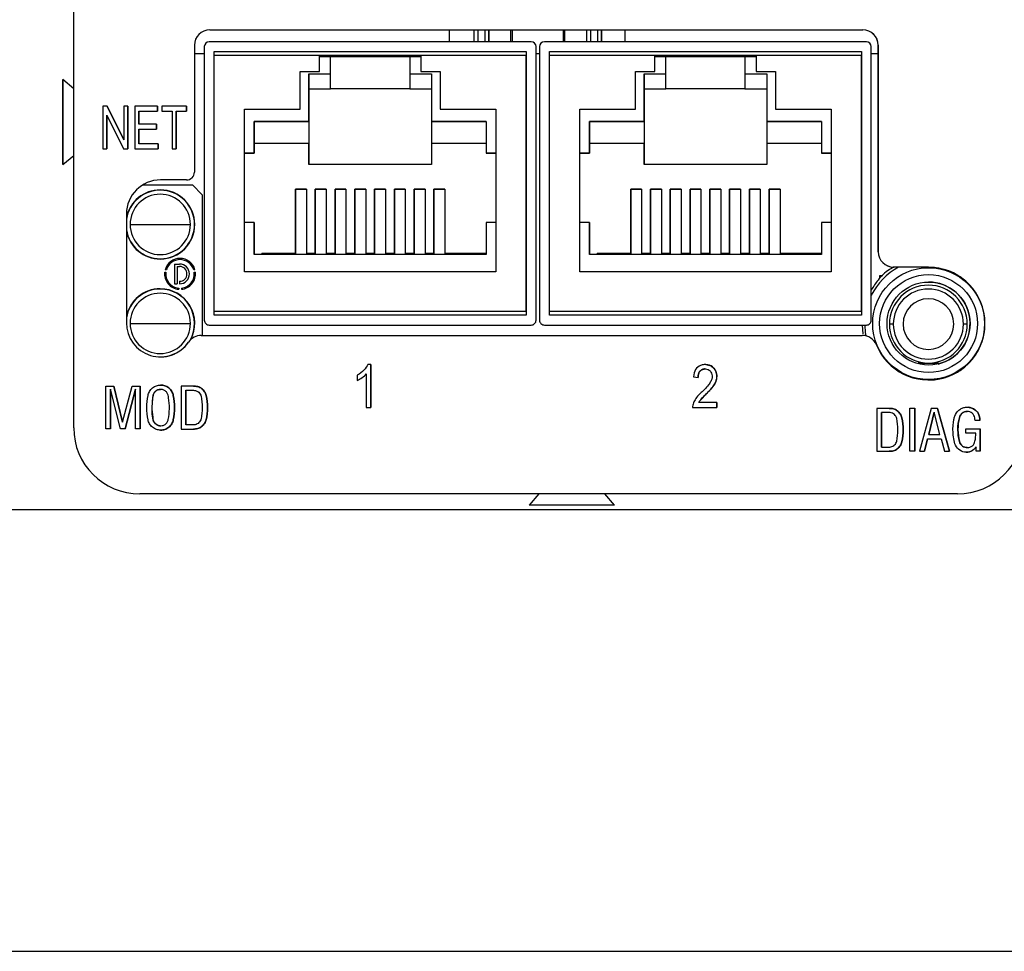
# Model space of a CAD drawing. Header units: inches. Extents: x 6.5 to 32.7, y 2.2 to 20.5.
# Tile 5 of 14: x 14.8 to 16.8, y 16 to 17.8. Entities that reach past the tile are written whole.
import ezdxf

# ---------------------------------------------------------------- set-up
doc = ezdxf.new("R2010")
doc.units = ezdxf.units.IN
doc.header["$MEASUREMENT"] = 0

msp = doc.modelspace()

# ---------------------------------------------------------------- linework, layer by layer
at = {"color": 7, "linetype": 'Continuous', "lineweight": 25}
for p, q in [((14.9278, 17.0217), (14.9278, 18.2382)), ((14.9279, 17.0217), (14.9279, 18.2382)), ((15.2032, 17.8264), (16.5238, 17.8264)), ((15.6871, 17.8264), (15.6871, 17.8024)), ((15.6871, 17.8264), (15.6871, 17.8024)), ((15.7375, 17.8024), (15.7375, 17.8264)), ((15.7675, 17.8264), (15.7675, 17.8024)), ((15.7675, 17.8024), (15.7675, 17.8264)), ((15.8153, 17.8024), (15.8153, 17.8264)), ((15.9178, 17.8264), (15.9178, 17.8024)), ((15.9655, 17.8024), (15.9655, 17.8264)), ((15.9955, 17.8024), (15.9955, 17.8264)), ((15.9955, 17.8264), (15.9955, 17.8024)), ((16.0423, 17.8264), (16.0423, 17.8024)), ((15.1719, 17.7952), (15.1719, 17.5384)), ((15.192, 17.7924), (15.192, 17.2393)), ((15.853, 17.8024), (15.202, 17.8024)), ((15.863, 17.2393), (15.863, 17.7924)), ((15.863, 17.7924), (15.863, 17.7924)), ((15.863, 17.2393), (15.863, 17.7924)), ((15.87, 17.7924), (15.87, 17.2393)), ((16.531, 17.8024), (15.88, 17.8024)), ((16.541, 17.2393), (16.541, 17.7924)), ((16.541, 17.7924), (16.541, 17.7924)), ((16.541, 17.2842), (16.541, 17.7924)), ((16.555, 17.7952), (16.555, 17.3776)), ((16.555, 17.7952), (16.555, 17.7952)), ((16.555, 17.3776), (16.555, 17.7952)), ((15.192, 17.7778), (15.1719, 17.7778)), ((15.212, 17.7824), (15.843, 17.7824)), ((15.212, 17.2493), (15.212, 17.7824)), ((15.212, 17.7824), (15.212, 17.7824)), ((15.425, 17.7744), (15.212, 17.7744)), ((15.212, 17.2573), (15.212, 17.7744)), ((15.425, 17.7423), (15.425, 17.7744)), ((15.425, 17.7744), (15.63, 17.7744)), ((15.63, 17.7744), (15.425, 17.7744)), ((15.425, 17.7744), (15.425, 17.7744)), ((15.425, 17.7723), (15.4475, 17.7723)), ((15.425, 17.7423), (15.425, 17.7704)), ((15.4475, 17.7373), (15.4475, 17.7723)), ((15.4475, 17.7073), (15.4475, 17.7723)), ((15.4475, 17.7723), (15.4475, 17.7723)), ((15.4475, 17.7723), (15.6075, 17.7723)), ((15.4935, 17.7723), (15.4935, 17.7744)), ((15.5115, 17.7744), (15.5115, 17.7723)), ((15.5115, 17.7744), (15.5115, 17.7723)), ((15.5935, 17.7723), (15.5935, 17.7744)), ((15.6075, 17.7723), (15.6075, 17.7373)), ((15.6075, 17.7723), (15.63, 17.7723)), ((15.63, 17.7744), (15.63, 17.7423)), ((15.843, 17.7744), (15.63, 17.7744)), ((15.843, 17.7824), (15.843, 17.2493)), ((15.843, 17.2573), (15.843, 17.7744)), ((15.87, 17.7778), (15.863, 17.7778)), ((15.89, 17.7824), (16.521, 17.7824)), ((15.89, 17.2493), (15.89, 17.7824)), ((15.89, 17.7824), (15.89, 17.7824)), ((16.103, 17.7744), (15.89, 17.7744)), ((15.89, 17.2573), (15.89, 17.7744)), ((16.103, 17.7423), (16.103, 17.7744)), ((16.103, 17.7744), (16.308, 17.7744)), ((16.308, 17.7744), (16.103, 17.7744)), ((16.103, 17.7744), (16.103, 17.7744)), ((16.103, 17.7723), (16.1255, 17.7723)), ((16.103, 17.7423), (16.103, 17.7704)), ((16.1255, 17.7373), (16.1255, 17.7723)), ((16.1255, 17.7073), (16.1255, 17.7723)), ((16.1255, 17.7723), (16.1255, 17.7723)), ((16.1255, 17.7723), (16.2855, 17.7723)), ((16.1715, 17.7723), (16.1715, 17.7744)), ((16.1895, 17.7744), (16.1895, 17.7723)), ((16.1895, 17.7744), (16.1895, 17.7723)), ((16.2715, 17.7723), (16.2715, 17.7744)), ((16.2855, 17.7723), (16.2855, 17.7373)), ((16.2855, 17.7723), (16.308, 17.7723)), ((16.308, 17.7744), (16.308, 17.7423)), ((16.521, 17.7744), (16.308, 17.7744)), ((16.521, 17.7824), (16.521, 17.2493)), ((16.521, 17.2573), (16.521, 17.7744)), ((16.555, 17.7778), (16.541, 17.7778)), ((14.9278, 17.7072), (14.9059, 17.7258)), ((15.3858, 17.7423), (15.425, 17.7423)), ((15.3858, 17.6662), (15.3858, 17.7423)), ((15.3858, 17.7423), (15.3858, 17.7423)), ((15.3858, 17.7423), (15.425, 17.7423)), ((15.3858, 17.6662), (15.3858, 17.7423)), ((15.4035, 17.7373), (15.4475, 17.7373)), ((15.4035, 17.6413), (15.4035, 17.7373)), ((15.425, 17.7423), (15.425, 17.7423)), ((15.6075, 17.7373), (15.6515, 17.7373)), ((15.63, 17.7423), (15.6692, 17.7423)), ((15.63, 17.7423), (15.63, 17.7423)), ((15.63, 17.7423), (15.6692, 17.7423)), ((15.6515, 17.7373), (15.6515, 17.6413)), ((15.6692, 17.7423), (15.6692, 17.6662)), ((16.0638, 17.7423), (16.103, 17.7423)), ((16.0638, 17.6662), (16.0638, 17.7423)), ((16.0638, 17.7423), (16.0638, 17.7423)), ((16.0638, 17.7423), (16.103, 17.7423)), ((16.0638, 17.6662), (16.0638, 17.7423)), ((16.0815, 17.7373), (16.1255, 17.7373)), ((16.0815, 17.6413), (16.0815, 17.7373)), ((16.103, 17.7423), (16.103, 17.7423)), ((16.2855, 17.7373), (16.3295, 17.7373)), ((16.308, 17.7423), (16.3472, 17.7423)), ((16.308, 17.7423), (16.308, 17.7423)), ((16.308, 17.7423), (16.3472, 17.7423)), ((16.3295, 17.7373), (16.3295, 17.6413)), ((16.3472, 17.7423), (16.3472, 17.6662)), ((15.4035, 17.7073), (15.4475, 17.7073)), ((15.4035, 17.7073), (15.4035, 17.7073)), ((15.4035, 17.7073), (15.4035, 17.7073)), ((15.4035, 17.7073), (15.4035, 17.5543)), ((15.4035, 17.7073), (15.4475, 17.7073)), ((15.4475, 17.7073), (15.4475, 17.7073)), ((15.6075, 17.7073), (15.4475, 17.7073)), ((15.6075, 17.7073), (15.4475, 17.7073)), ((15.6075, 17.7073), (15.6515, 17.7073)), ((15.6075, 17.7073), (15.6515, 17.7073)), ((15.6075, 17.7073), (15.6075, 17.7073)), ((16.0815, 17.7073), (16.1255, 17.7073)), ((16.0815, 17.7073), (16.0815, 17.7073)), ((16.0815, 17.7073), (16.0815, 17.7073)), ((16.0815, 17.7073), (16.0815, 17.5543)), ((16.0815, 17.7073), (16.1255, 17.7073)), ((16.1255, 17.7073), (16.1255, 17.7073)), ((16.2855, 17.7073), (16.1255, 17.7073)), ((16.2855, 17.7073), (16.1255, 17.7073)), ((16.2855, 17.7073), (16.3295, 17.7073)), ((16.2855, 17.7073), (16.3295, 17.7073)), ((16.2855, 17.7073), (16.2855, 17.7073)), ((14.9059, 17.6998), (14.9059, 17.6533)), ((14.9956, 17.6721), (14.987, 17.6721)), ((14.987, 17.6721), (14.987, 17.5855)), ((15.029, 17.6041), (14.9956, 17.6721)), ((14.9956, 17.6721), (15.029, 17.6041)), ((15.0371, 17.6721), (15.029, 17.6721)), ((15.029, 17.6721), (15.029, 17.6041)), ((15.0371, 17.5855), (15.0371, 17.6721)), ((15.0371, 17.6721), (15.0371, 17.5855)), ((15.0975, 17.6721), (15.0514, 17.6721)), ((15.0514, 17.6721), (15.0514, 17.5855)), ((15.0975, 17.6619), (15.0975, 17.6721)), ((15.0975, 17.6721), (15.0975, 17.6619)), ((15.1563, 17.6721), (15.1058, 17.6721)), ((15.1058, 17.6721), (15.1058, 17.6619)), ((15.1563, 17.6619), (15.1563, 17.6721)), ((15.1563, 17.6721), (15.1563, 17.6619)), ((15.2735, 17.6662), (15.3858, 17.6662)), ((15.2735, 17.3373), (15.2735, 17.6662)), ((15.2735, 17.6662), (15.3858, 17.6662)), ((15.2735, 17.6662), (15.2735, 17.6662)), ((15.2735, 17.3373), (15.2735, 17.6662)), ((15.3858, 17.6662), (15.3858, 17.6662)), ((15.6692, 17.6662), (15.7815, 17.6662)), ((15.6692, 17.6662), (15.7815, 17.6662)), ((15.6692, 17.6662), (15.6692, 17.6662)), ((15.7815, 17.6662), (15.7815, 17.3373)), ((15.9515, 17.6662), (16.0638, 17.6662)), ((15.9515, 17.3373), (15.9515, 17.6662)), ((15.9515, 17.6662), (16.0638, 17.6662)), ((15.9515, 17.6662), (15.9515, 17.6662)), ((15.9515, 17.3373), (15.9515, 17.6662)), ((16.0638, 17.6662), (16.0638, 17.6662)), ((16.3472, 17.6662), (16.4595, 17.6662)), ((16.3472, 17.6662), (16.4595, 17.6662)), ((16.3472, 17.6662), (16.3472, 17.6662)), ((16.4595, 17.6662), (16.4595, 17.3373)), ((14.9059, 17.6532), (14.9059, 17.6533)), ((14.9059, 17.6262), (14.9059, 17.6532)), ((14.995, 17.5855), (14.995, 17.6536)), ((14.995, 17.6536), (15.0285, 17.5855)), ((14.995, 17.6536), (14.995, 17.5855)), ((14.995, 17.6536), (14.995, 17.6536)), ((15.0599, 17.6353), (15.0599, 17.6619)), ((15.0599, 17.6619), (15.0975, 17.6619)), ((15.0599, 17.6619), (15.0599, 17.6353)), ((15.0599, 17.6619), (15.0599, 17.6619)), ((15.1058, 17.6619), (15.1268, 17.6619)), ((15.1268, 17.6619), (15.1268, 17.5855)), ((15.1352, 17.5855), (15.1352, 17.6619)), ((15.1352, 17.6619), (15.1563, 17.6619)), ((15.1352, 17.6619), (15.1352, 17.5855)), ((15.0951, 17.6353), (15.0599, 17.6353)), ((15.0599, 17.6353), (15.0599, 17.6353)), ((15.0599, 17.5957), (15.0599, 17.6252)), ((15.0599, 17.6252), (15.0951, 17.6252)), ((15.0599, 17.6252), (15.0599, 17.5957)), ((15.0599, 17.6252), (15.0599, 17.6252)), ((15.0951, 17.6252), (15.0951, 17.6353)), ((15.0951, 17.6353), (15.0951, 17.6252)), ((15.293, 17.6413), (15.4035, 17.6413)), ((15.293, 17.5768), (15.293, 17.6413)), ((15.293, 17.6413), (15.293, 17.6413)), ((15.4035, 17.6413), (15.293, 17.6413)), ((15.293, 17.6413), (15.293, 17.5963)), ((15.4035, 17.6413), (15.4035, 17.5963)), ((15.4035, 17.6413), (15.4035, 17.6413)), ((15.6515, 17.6413), (15.762, 17.6413)), ((15.6515, 17.6413), (15.6515, 17.6413)), ((15.762, 17.6413), (15.6515, 17.6413)), ((15.6515, 17.6413), (15.6515, 17.5963)), ((15.762, 17.6413), (15.762, 17.5768)), ((15.971, 17.6413), (16.0815, 17.6413)), ((15.971, 17.5768), (15.971, 17.6413)), ((15.971, 17.6413), (15.971, 17.6413)), ((16.0815, 17.6413), (15.971, 17.6413)), ((15.971, 17.6413), (15.971, 17.5963)), ((16.0815, 17.6413), (16.0815, 17.5963)), ((16.0815, 17.6413), (16.0815, 17.6413)), ((16.3295, 17.6413), (16.44, 17.6413)), ((16.3295, 17.6413), (16.3295, 17.6413)), ((16.44, 17.6413), (16.3295, 17.6413)), ((16.3295, 17.6413), (16.3295, 17.5963)), ((16.44, 17.6413), (16.44, 17.5768)), ((15.029, 17.6041), (15.029, 17.6041)), ((14.987, 17.5855), (14.995, 17.5855)), ((15.0285, 17.5855), (15.0371, 17.5855)), ((15.0514, 17.5855), (15.0989, 17.5855)), ((15.0989, 17.5957), (15.0599, 17.5957)), ((15.0989, 17.5855), (15.0989, 17.5957)), ((15.0989, 17.5957), (15.0989, 17.5855)), ((15.1268, 17.5855), (15.1352, 17.5855)), ((15.293, 17.5963), (15.293, 17.5963)), ((15.293, 17.5963), (15.293, 17.5768)), ((15.4035, 17.5963), (15.293, 17.5963)), ((15.4035, 17.5963), (15.293, 17.5963)), ((15.4035, 17.5963), (15.4035, 17.5963)), ((15.4035, 17.5543), (15.4035, 17.5963)), ((15.762, 17.5963), (15.6515, 17.5963)), ((15.762, 17.5963), (15.6515, 17.5963)), ((15.6515, 17.5963), (15.6515, 17.5963)), ((15.6515, 17.5963), (15.6515, 17.5543)), ((15.971, 17.5963), (15.971, 17.5963)), ((15.971, 17.5963), (15.971, 17.5768)), ((16.0815, 17.5963), (15.971, 17.5963)), ((16.0815, 17.5963), (15.971, 17.5963)), ((16.0815, 17.5963), (16.0815, 17.5963)), ((16.0815, 17.5543), (16.0815, 17.5963)), ((16.44, 17.5963), (16.3295, 17.5963)), ((16.44, 17.5963), (16.3295, 17.5963)), ((16.3295, 17.5963), (16.3295, 17.5963)), ((16.3295, 17.5963), (16.3295, 17.5543)), ((14.9059, 17.5538), (14.9278, 17.5724)), ((15.2735, 17.5768), (15.293, 17.5768)), ((15.293, 17.5768), (15.2735, 17.5768)), ((15.293, 17.5768), (15.293, 17.5768)), ((15.762, 17.5768), (15.7815, 17.5768)), ((15.7815, 17.5768), (15.762, 17.5768)), ((15.762, 17.5768), (15.762, 17.5768)), ((15.9515, 17.5768), (15.971, 17.5768)), ((15.971, 17.5768), (15.9515, 17.5768)), ((15.971, 17.5768), (15.971, 17.5768)), ((16.44, 17.5768), (16.4595, 17.5768)), ((16.4595, 17.5768), (16.44, 17.5768)), ((16.44, 17.5768), (16.44, 17.5768)), ((15.6515, 17.5543), (15.4035, 17.5543)), ((16.3295, 17.5543), (16.0815, 17.5543)), ((15.0677, 17.5128), (15.1679, 17.5128)), ((15.1563, 17.5228), (15.1034, 17.5228)), ((15.1879, 17.4928), (15.1679, 17.5128)), ((15.3765, 17.5043), (15.3985, 17.5043)), ((15.3765, 17.3743), (15.3765, 17.5043)), ((15.3985, 17.5043), (15.3765, 17.5043)), ((15.3765, 17.5043), (15.3765, 17.5043)), ((15.3765, 17.5043), (15.3765, 17.3743)), ((15.3985, 17.5043), (15.3985, 17.3743)), ((15.4165, 17.5043), (15.4385, 17.5043)), ((15.4165, 17.3743), (15.4165, 17.5043)), ((15.4385, 17.5043), (15.4165, 17.5043)), ((15.4165, 17.5043), (15.4165, 17.5043)), ((15.4165, 17.5043), (15.4165, 17.3743)), ((15.4385, 17.5043), (15.4385, 17.3743)), ((15.4565, 17.5043), (15.4785, 17.5043)), ((15.4565, 17.3743), (15.4565, 17.5043)), ((15.4785, 17.5043), (15.4565, 17.5043)), ((15.4565, 17.5043), (15.4565, 17.5043)), ((15.4565, 17.5043), (15.4565, 17.3743)), ((15.4785, 17.5043), (15.4785, 17.3743)), ((15.4965, 17.5043), (15.5185, 17.5043)), ((15.4965, 17.3743), (15.4965, 17.5043)), ((15.5185, 17.5043), (15.4965, 17.5043)), ((15.4965, 17.5043), (15.4965, 17.5043)), ((15.4965, 17.5043), (15.4965, 17.3743)), ((15.5185, 17.5043), (15.5185, 17.3743)), ((15.5365, 17.5043), (15.5585, 17.5043)), ((15.5365, 17.3743), (15.5365, 17.5043)), ((15.5585, 17.5043), (15.5365, 17.5043)), ((15.5365, 17.5043), (15.5365, 17.5043)), ((15.5365, 17.5043), (15.5365, 17.3743)), ((15.5585, 17.5043), (15.5585, 17.3743)), ((15.5765, 17.5043), (15.5985, 17.5043)), ((15.5765, 17.3743), (15.5765, 17.5043)), ((15.5985, 17.5043), (15.5765, 17.5043)), ((15.5765, 17.5043), (15.5765, 17.5043)), ((15.5765, 17.5043), (15.5765, 17.3743)), ((15.5985, 17.5043), (15.5985, 17.3743)), ((15.6165, 17.5043), (15.6385, 17.5043)), ((15.6165, 17.3743), (15.6165, 17.5043)), ((15.6385, 17.5043), (15.6165, 17.5043)), ((15.6165, 17.5043), (15.6165, 17.5043)), ((15.6165, 17.5043), (15.6165, 17.3743)), ((15.6385, 17.5043), (15.6385, 17.3743)), ((15.6565, 17.5043), (15.6785, 17.5043)), ((15.6565, 17.3743), (15.6565, 17.5043)), ((15.6785, 17.5043), (15.6565, 17.5043)), ((15.6565, 17.5043), (15.6565, 17.5043)), ((15.6565, 17.5043), (15.6565, 17.3743)), ((15.6785, 17.5043), (15.6785, 17.3743)), ((16.0545, 17.5043), (16.0765, 17.5043)), ((16.0545, 17.3743), (16.0545, 17.5043)), ((16.0765, 17.5043), (16.0545, 17.5043)), ((16.0545, 17.5043), (16.0545, 17.5043)), ((16.0545, 17.5043), (16.0545, 17.3743)), ((16.0765, 17.5043), (16.0765, 17.3743)), ((16.0945, 17.5043), (16.1165, 17.5043)), ((16.0945, 17.3743), (16.0945, 17.5043)), ((16.1165, 17.5043), (16.0945, 17.5043)), ((16.0945, 17.5043), (16.0945, 17.5043)), ((16.0945, 17.5043), (16.0945, 17.3743)), ((16.1165, 17.5043), (16.1165, 17.3743)), ((16.1345, 17.5043), (16.1565, 17.5043)), ((16.1345, 17.3743), (16.1345, 17.5043)), ((16.1565, 17.5043), (16.1345, 17.5043)), ((16.1345, 17.5043), (16.1345, 17.5043)), ((16.1345, 17.5043), (16.1345, 17.3743)), ((16.1565, 17.5043), (16.1565, 17.3743)), ((16.1745, 17.5043), (16.1965, 17.5043)), ((16.1745, 17.3743), (16.1745, 17.5043)), ((16.1965, 17.5043), (16.1745, 17.5043)), ((16.1745, 17.5043), (16.1745, 17.5043)), ((16.1745, 17.5043), (16.1745, 17.3743)), ((16.1965, 17.5043), (16.1965, 17.3743)), ((16.2145, 17.5043), (16.2365, 17.5043)), ((16.2145, 17.3743), (16.2145, 17.5043)), ((16.2365, 17.5043), (16.2145, 17.5043)), ((16.2145, 17.5043), (16.2145, 17.5043)), ((16.2145, 17.5043), (16.2145, 17.3743)), ((16.2365, 17.5043), (16.2365, 17.3743)), ((16.2545, 17.5043), (16.2765, 17.5043)), ((16.2545, 17.3743), (16.2545, 17.5043)), ((16.2765, 17.5043), (16.2545, 17.5043)), ((16.2545, 17.5043), (16.2545, 17.5043)), ((16.2545, 17.5043), (16.2545, 17.3743)), ((16.2765, 17.5043), (16.2765, 17.3743)), ((16.2945, 17.5043), (16.3165, 17.5043)), ((16.2945, 17.3743), (16.2945, 17.5043)), ((16.3165, 17.5043), (16.2945, 17.5043)), ((16.2945, 17.5043), (16.2945, 17.5043)), ((16.2945, 17.5043), (16.2945, 17.3743)), ((16.3165, 17.5043), (16.3165, 17.3743)), ((16.3345, 17.5043), (16.3565, 17.5043)), ((16.3345, 17.3743), (16.3345, 17.5043)), ((16.3565, 17.5043), (16.3345, 17.5043)), ((16.3345, 17.5043), (16.3345, 17.5043)), ((16.3345, 17.5043), (16.3345, 17.3743)), ((16.3565, 17.5043), (16.3565, 17.3743)), ((15.1029, 17.5021), (15.1029, 17.5027)), ((15.1879, 17.4928), (15.1879, 17.2084)), ((15.0345, 17.4539), (15.0345, 17.2339)), ((15.0419, 17.4328), (15.1029, 17.4328)), ((15.1029, 17.4328), (15.1639, 17.4328)), ((15.293, 17.4368), (15.2735, 17.4368)), ((15.293, 17.3723), (15.293, 17.4368)), ((15.293, 17.4368), (15.293, 17.4368)), ((15.293, 17.4368), (15.293, 17.3723)), ((15.762, 17.4368), (15.762, 17.3723)), ((15.7815, 17.4368), (15.762, 17.4368)), ((15.971, 17.4368), (15.9515, 17.4368)), ((15.971, 17.3723), (15.971, 17.4368)), ((15.971, 17.4368), (15.971, 17.4368)), ((15.971, 17.4368), (15.971, 17.3723)), ((16.44, 17.4368), (16.44, 17.3723)), ((16.4595, 17.4368), (16.44, 17.4368)), ((15.762, 17.3723), (15.293, 17.3723)), ((15.3085, 17.3723), (15.3085, 17.3743)), ((15.3085, 17.3723), (15.3085, 17.3743)), ((15.3085, 17.3743), (15.3085, 17.3743)), ((15.3085, 17.3743), (15.3765, 17.3743)), ((15.3765, 17.3743), (15.3085, 17.3743)), ((15.3765, 17.3743), (15.3765, 17.3743)), ((15.3985, 17.3743), (15.4165, 17.3743)), ((15.4165, 17.3743), (15.3985, 17.3743)), ((15.3985, 17.3743), (15.3985, 17.3743)), ((15.4165, 17.3743), (15.4165, 17.3743)), ((15.4385, 17.3743), (15.4565, 17.3743)), ((15.4565, 17.3743), (15.4385, 17.3743)), ((15.4385, 17.3743), (15.4385, 17.3743)), ((15.4565, 17.3743), (15.4565, 17.3743)), ((15.4785, 17.3743), (15.4965, 17.3743)), ((15.4965, 17.3743), (15.4785, 17.3743)), ((15.4785, 17.3743), (15.4785, 17.3743)), ((15.4965, 17.3743), (15.4965, 17.3743)), ((15.5185, 17.3743), (15.5365, 17.3743)), ((15.5365, 17.3743), (15.5185, 17.3743)), ((15.5185, 17.3743), (15.5185, 17.3743)), ((15.5365, 17.3743), (15.5365, 17.3743)), ((15.5585, 17.3743), (15.5765, 17.3743)), ((15.5765, 17.3743), (15.5585, 17.3743)), ((15.5585, 17.3743), (15.5585, 17.3743)), ((15.5765, 17.3743), (15.5765, 17.3743)), ((15.5985, 17.3743), (15.6165, 17.3743)), ((15.6165, 17.3743), (15.5985, 17.3743)), ((15.5985, 17.3743), (15.5985, 17.3743)), ((15.6165, 17.3743), (15.6165, 17.3743)), ((15.6385, 17.3743), (15.6565, 17.3743)), ((15.6565, 17.3743), (15.6385, 17.3743)), ((15.6385, 17.3743), (15.6385, 17.3743)), ((15.6565, 17.3743), (15.6565, 17.3743)), ((15.762, 17.3743), (15.6785, 17.3743)), ((15.6785, 17.3743), (15.6785, 17.3743)), ((15.6785, 17.3743), (15.762, 17.3743)), ((16.44, 17.3723), (15.971, 17.3723)), ((15.9865, 17.3723), (15.9865, 17.3743)), ((15.9865, 17.3723), (15.9865, 17.3743)), ((15.9865, 17.3743), (15.9865, 17.3743)), ((15.9865, 17.3743), (16.0545, 17.3743)), ((16.0545, 17.3743), (15.9865, 17.3743)), ((16.0545, 17.3743), (16.0545, 17.3743)), ((16.0765, 17.3743), (16.0945, 17.3743)), ((16.0945, 17.3743), (16.0765, 17.3743)), ((16.0765, 17.3743), (16.0765, 17.3743)), ((16.0945, 17.3743), (16.0945, 17.3743)), ((16.1165, 17.3743), (16.1345, 17.3743)), ((16.1345, 17.3743), (16.1165, 17.3743)), ((16.1165, 17.3743), (16.1165, 17.3743)), ((16.1345, 17.3743), (16.1345, 17.3743)), ((16.1565, 17.3743), (16.1745, 17.3743)), ((16.1745, 17.3743), (16.1565, 17.3743)), ((16.1565, 17.3743), (16.1565, 17.3743)), ((16.1745, 17.3743), (16.1745, 17.3743)), ((16.1965, 17.3743), (16.2145, 17.3743)), ((16.2145, 17.3743), (16.1965, 17.3743)), ((16.1965, 17.3743), (16.1965, 17.3743)), ((16.2145, 17.3743), (16.2145, 17.3743)), ((16.2365, 17.3743), (16.2545, 17.3743)), ((16.2545, 17.3743), (16.2365, 17.3743)), ((16.2365, 17.3743), (16.2365, 17.3743)), ((16.2545, 17.3743), (16.2545, 17.3743)), ((16.2765, 17.3743), (16.2945, 17.3743)), ((16.2945, 17.3743), (16.2765, 17.3743)), ((16.2765, 17.3743), (16.2765, 17.3743)), ((16.2945, 17.3743), (16.2945, 17.3743)), ((16.3165, 17.3743), (16.3345, 17.3743)), ((16.3345, 17.3743), (16.3165, 17.3743)), ((16.3165, 17.3743), (16.3165, 17.3743)), ((16.3345, 17.3743), (16.3345, 17.3743)), ((16.44, 17.3743), (16.3565, 17.3743)), ((16.3565, 17.3743), (16.3565, 17.3743)), ((16.3565, 17.3743), (16.44, 17.3743)), ((16.555, 17.3776), (16.555, 17.3776)), ((15.1029, 17.3629), (15.1029, 17.3635)), ((15.1319, 17.3528), (15.1419, 17.3528)), ((15.1319, 17.3528), (15.1319, 17.3128)), ((15.1369, 17.3478), (15.1369, 17.3128)), ((15.1369, 17.3478), (15.1419, 17.3478)), ((16.5863, 17.3463), (16.5862, 17.3463)), ((16.6569, 17.3463), (16.5863, 17.3463)), ((15.1119, 17.3363), (15.1143, 17.3363)), ((15.1129, 17.3414), (15.1154, 17.3414)), ((15.1705, 17.3414), (15.173, 17.3414)), ((15.1716, 17.3363), (15.174, 17.3363)), ((15.7815, 17.3373), (15.2735, 17.3373)), ((16.4595, 17.3373), (15.9515, 17.3373)), ((16.558, 17.3297), (16.5646, 17.3297)), ((16.558, 17.3236), (16.558, 17.3297)), ((16.6569, 17.3313), (16.6569, 17.3313)), ((15.1319, 17.3128), (15.1369, 17.3128)), ((15.1419, 17.3178), (15.1419, 17.3128)), ((15.1029, 17.3021), (15.1029, 17.3027)), ((15.1403, 17.3041), (15.1403, 17.3017)), ((15.1456, 17.3041), (15.1456, 17.3017)), ((15.212, 17.2573), (15.843, 17.2573)), ((15.843, 17.2493), (15.212, 17.2493)), ((15.89, 17.2573), (16.521, 17.2573)), ((16.521, 17.2493), (15.89, 17.2493)), ((15.0419, 17.2328), (15.1029, 17.2328)), ((15.1029, 17.2328), (15.1639, 17.2328)), ((15.202, 17.2293), (15.853, 17.2293)), ((15.202, 17.2293), (15.853, 17.2293)), ((15.202, 17.2293), (15.202, 17.2293)), ((15.853, 17.2293), (15.853, 17.2293)), ((15.863, 17.2393), (15.863, 17.2393)), ((15.88, 17.2293), (16.531, 17.2293)), ((15.88, 17.2293), (16.5299, 17.2293)), ((15.88, 17.2293), (15.88, 17.2293)), ((16.5225, 17.2293), (16.5241, 17.2113)), ((16.5855, 17.2313), (16.5777, 17.2313)), ((16.7352, 17.2313), (16.7273, 17.2313)), ((15.1859, 17.2084), (16.5225, 17.2084)), ((15.1859, 17.2084), (15.1859, 17.2084)), ((15.1602, 17.1949), (15.1602, 17.1949)), ((15.5287, 17.1496), (15.5228, 17.1496)), ((15.5287, 17.0626), (15.5287, 17.1496)), ((15.5287, 17.1496), (15.5287, 17.0626)), ((16.6367, 17.155), (16.6367, 17.1525)), ((16.6367, 17.1525), (16.6761, 17.1525)), ((16.6367, 17.1508), (16.6367, 17.1525)), ((16.6761, 17.1525), (16.6761, 17.155)), ((16.6761, 17.1525), (16.6761, 17.1506)), ((15.5013, 17.1278), (15.5013, 17.1175)), ((15.5196, 17.1304), (15.5196, 17.0626)), ((15.5196, 17.1304), (15.5196, 17.1304)), ((16.2051, 17.1406), (16.2051, 17.1406)), ((16.6569, 17.1333), (16.6569, 17.1333)), ((15.1704, 17.1059), (15.145, 17.1059)), ((15.145, 17.1059), (15.145, 17.0191)), ((16.1812, 17.1244), (16.1906, 17.1232)), ((14.9926, 17.0193), (14.9926, 17.1056)), ((14.9926, 17.1056), (15.0092, 17.1056)), ((15.0021, 17.0997), (15.0021, 17.0193)), ((15.0222, 17.0193), (15.0021, 17.0997)), ((15.0021, 17.0193), (15.0021, 17.0997)), ((15.0021, 17.0997), (15.0021, 17.0997)), ((15.0092, 17.1056), (15.0268, 17.0328)), ((15.0268, 17.0328), (15.0092, 17.1056)), ((15.0268, 17.0328), (15.0461, 17.1056)), ((15.0527, 17.0997), (15.0319, 17.0193)), ((15.0319, 17.0193), (15.0527, 17.0997)), ((15.0461, 17.1056), (15.0621, 17.1056)), ((15.0527, 17.0193), (15.0527, 17.0997)), ((15.0527, 17.0997), (15.0527, 17.0997)), ((15.0621, 17.1056), (15.0621, 17.0193)), ((15.0621, 17.0193), (15.0621, 17.1056)), ((15.0884, 17.0867), (15.0884, 17.0867)), ((15.1037, 17.0994), (15.1037, 17.0994)), ((15.1292, 17.087), (15.1292, 17.087)), ((15.1548, 17.0975), (15.1548, 17.0275)), ((15.1548, 17.0975), (15.1548, 17.0975)), ((15.1548, 17.0275), (15.1548, 17.0975)), ((15.1958, 17.087), (15.1958, 17.087)), ((16.2286, 17.0727), (16.1921, 17.0727)), ((16.1921, 17.0727), (16.1921, 17.0727)), ((16.196, 17.0784), (16.196, 17.0784)), ((16.2286, 17.0625), (16.2286, 17.0727)), ((16.2286, 17.0727), (16.2286, 17.0625)), ((15.5196, 17.0626), (15.5287, 17.0626)), ((16.1795, 17.0625), (16.2286, 17.0625)), ((16.5774, 17.0609), (16.552, 17.0609)), ((16.552, 17.0609), (16.552, 16.9741)), ((16.5618, 17.0525), (16.5618, 16.9825)), ((16.5618, 17.0525), (16.5618, 17.0525)), ((16.5618, 16.9825), (16.5618, 17.0525)), ((16.5767, 17.0525), (16.5767, 17.0525)), ((16.619, 17.0612), (16.6293, 17.0612)), ((16.619, 16.9741), (16.619, 17.0612)), ((16.6293, 17.0612), (16.6293, 16.9741)), ((16.6293, 16.9741), (16.6293, 17.0612)), ((16.6623, 17.0608), (16.6386, 16.9741)), ((16.6684, 17.0531), (16.6571, 17.0081)), ((16.6571, 17.0081), (16.6684, 17.0531)), ((16.6748, 17.0608), (16.6623, 17.0608)), ((16.6798, 17.0081), (16.6684, 17.0531)), ((16.6684, 17.0531), (16.6684, 17.0531)), ((16.6989, 16.9741), (16.6748, 17.0608)), ((16.6748, 17.0608), (16.6989, 16.9741)), ((16.7347, 17.0548), (16.7347, 17.0548)), ((16.7573, 17.0512), (16.7573, 17.0512)), ((15.0268, 17.0328), (15.0268, 17.0328)), ((15.1292, 17.0379), (15.1292, 17.0379)), ((15.1548, 17.0275), (15.1548, 17.0275)), ((15.1958, 17.0379), (15.1958, 17.0379)), ((16.6029, 17.042), (16.6029, 17.042)), ((16.7192, 17.0419), (16.7192, 17.0419)), ((16.7606, 17.0363), (16.7509, 17.0363)), ((14.9278, 17.0217), (14.9279, 17.0217)), ((15.0021, 17.0193), (14.9926, 17.0193)), ((15.0319, 17.0193), (15.0222, 17.0193)), ((15.0621, 17.0193), (15.0527, 17.0193)), ((15.1037, 17.0256), (15.1037, 17.0256)), ((15.145, 17.0191), (15.1704, 17.0191)), ((16.6571, 17.0081), (16.6798, 17.0081)), ((16.7324, 17.0195), (16.7615, 17.0195)), ((16.7324, 17.0109), (16.7324, 17.0195)), ((16.7522, 17.0109), (16.7324, 17.0109)), ((16.7615, 17.0195), (16.7615, 16.9743)), ((16.7615, 16.9743), (16.7615, 17.0195)), ((16.6029, 16.9929), (16.6029, 16.9929)), ((16.6485, 16.9741), (16.6548, 16.9994)), ((16.6548, 16.9994), (16.6485, 16.9741)), ((16.6548, 16.9994), (16.682, 16.9994)), ((16.6548, 16.9994), (16.6548, 16.9994)), ((16.682, 16.9994), (16.6887, 16.9741)), ((16.7194, 16.9937), (16.7194, 16.9937)), ((16.552, 16.9741), (16.5774, 16.9741)), ((16.5618, 16.9825), (16.5618, 16.9825)), ((16.6293, 16.9741), (16.619, 16.9741)), ((16.6386, 16.9741), (16.6485, 16.9741)), ((16.6887, 16.9741), (16.6989, 16.9741)), ((16.735, 16.9814), (16.735, 16.9814)), ((16.753, 16.9743), (16.7529, 16.9829)), ((16.7529, 16.9829), (16.7529, 16.9829)), ((16.7615, 16.9743), (16.753, 16.9743)), ((15.0617, 16.8878), (15.0617, 16.8878)), ((16.7153, 16.8878), (15.0617, 16.8878)), ((15.8683, 16.8878), (15.8493, 16.8654)), ((16.0213, 16.8654), (16.0023, 16.8878)), ((12.1294, 16.8564), (16.8538, 16.8564)), ((16.0213, 16.8654), (15.8493, 16.8654)), ((12.1294, 15.9629), (16.8538, 15.9629))]:
    msp.add_line(p, q, dxfattribs=at)
at = {"color": 8, "linetype": 'Continuous', "lineweight": 25}
for p, q in [((15.7451, 17.8264), (15.7451, 17.8024)), ((15.76, 17.8024), (15.76, 17.8264)), ((15.812, 17.8024), (15.812, 17.8264)), ((15.921, 17.8024), (15.921, 17.8264)), ((15.9731, 17.8264), (15.9731, 17.8024)), ((15.988, 17.8024), (15.988, 17.8264)), ((16.531, 17.2293), (16.531, 17.2293)), ((16.541, 17.2393), (16.541, 17.2393))]:
    msp.add_line(p, q, dxfattribs=at)
at = {"color": 7, "linetype": 'Continuous', "lineweight": 25, "flags": 128}
for points in [[(15.425, 17.7704), (15.425, 17.7711), (15.425, 17.7719), (15.425, 17.7726), (15.425, 17.7732), (15.425, 17.7737), (15.425, 17.7741), (15.425, 17.7743), (15.425, 17.7744)], [(15.429, 17.7723), (15.4292, 17.774), (15.4293, 17.7744)], [(15.4458, 17.7744), (15.4458, 17.774), (15.446, 17.7723)], [(15.446, 17.7723), (15.4458, 17.774), (15.4458, 17.7744)], [(15.609, 17.7723), (15.6092, 17.774), (15.6093, 17.7744)], [(15.6258, 17.7744), (15.6258, 17.774), (15.626, 17.7723)], [(15.626, 17.7723), (15.6258, 17.774), (15.6258, 17.7744)], [(16.103, 17.7704), (16.103, 17.7711), (16.103, 17.7719), (16.103, 17.7726), (16.103, 17.7732), (16.103, 17.7737), (16.103, 17.7741), (16.103, 17.7743), (16.103, 17.7744)], [(16.107, 17.7723), (16.1072, 17.774), (16.1073, 17.7744)], [(16.1238, 17.7744), (16.1238, 17.774), (16.124, 17.7723)], [(16.124, 17.7723), (16.1238, 17.774), (16.1238, 17.7744)], [(16.287, 17.7723), (16.2872, 17.774), (16.2873, 17.7744)], [(16.3038, 17.7744), (16.3038, 17.774), (16.304, 17.7723)], [(16.304, 17.7723), (16.3038, 17.774), (16.3038, 17.7744)], [(14.9059, 17.6397), (14.9059, 17.6663), (14.9059, 17.6903), (14.9059, 17.7093), (14.9059, 17.7215), (14.9059, 17.7258), (14.9059, 17.7216), (14.9059, 17.7094), (14.9059, 17.6903), (14.9059, 17.6664), (14.9059, 17.6398), (14.9059, 17.6132), (14.9059, 17.5892), (14.9059, 17.5702), (14.9059, 17.558), (14.9059, 17.5538), (14.9059, 17.558), (14.9059, 17.5702), (14.9059, 17.5892), (14.9059, 17.6132), (14.9059, 17.6397)], [(15.4035, 17.7373), (15.4035, 17.7315), (15.4035, 17.7259), (15.4035, 17.7207), (15.4035, 17.7161), (15.4035, 17.7124), (15.4035, 17.7096), (15.4035, 17.7079), (15.4035, 17.7073)], [(15.4475, 17.7073), (15.4475, 17.7079), (15.4475, 17.7096), (15.4475, 17.7124), (15.4475, 17.7161), (15.4475, 17.7207), (15.4475, 17.7259), (15.4475, 17.7315), (15.4475, 17.7373)], [(15.6075, 17.7373), (15.6075, 17.7315), (15.6075, 17.7259), (15.6075, 17.7207), (15.6075, 17.7161), (15.6075, 17.7124), (15.6075, 17.7096), (15.6075, 17.7079), (15.6075, 17.7073)], [(16.0815, 17.7373), (16.0815, 17.7315), (16.0815, 17.7259), (16.0815, 17.7207), (16.0815, 17.7161), (16.0815, 17.7124), (16.0815, 17.7096), (16.0815, 17.7079), (16.0815, 17.7073)], [(16.1255, 17.7073), (16.1255, 17.7079), (16.1255, 17.7096), (16.1255, 17.7124), (16.1255, 17.7161), (16.1255, 17.7207), (16.1255, 17.7259), (16.1255, 17.7315), (16.1255, 17.7373)], [(16.2855, 17.7373), (16.2855, 17.7315), (16.2855, 17.7259), (16.2855, 17.7207), (16.2855, 17.7161), (16.2855, 17.7124), (16.2855, 17.7096), (16.2855, 17.7079), (16.2855, 17.7073)], [(16.2054, 17.1492), (16.2066, 17.1494), (16.2168, 17.1468), (16.2227, 17.142), (16.2266, 17.1356), (16.2284, 17.128), (16.2279, 17.1196), (16.2244, 17.1102), (16.2164, 17.0996), (16.2044, 17.0872), (16.196, 17.0784), (16.196, 17.0784)]]:
    msp.add_lwpolyline(points, dxfattribs=at)
at = {"color": 8, "linetype": 'Continuous', "lineweight": 25, "flags": 128}
msp.add_lwpolyline([(16.5276, 17.2293), (16.5289, 17.2141), (16.53, 17.2075)], dxfattribs=at)
at = {"color": 7, "linetype": 'Continuous', "lineweight": 25}
for radius in [0.1131, 0.099, 0.084]:
    msp.add_circle((16.6569, 17.2323), radius, dxfattribs=at)
for centre, radius, start, end in [((15.2032, 17.7952), 0.0312, 90, 180), ((16.5237, 17.7952), 0.0312, 360, 90), ((16.5238, 17.7952), 0.0312, 360, 90), ((15.202, 17.7924), 0.01, 90, 179.9988), ((15.853, 17.7924), 0.01, 0.0012, 90), ((15.853, 17.7924), 0.01, 0.0012, 90), ((15.88, 17.7924), 0.01, 90, 179.9988), ((16.531, 17.7924), 0.01, 0.0012, 90), ((16.531, 17.7924), 0.01, 0.0012, 90), ((15.1563, 17.5384), 0.0156, 270, 0), ((15.1034, 17.4539), 0.0689, 90, 180), ((15.1029, 17.4328), 0.0699, 90, 168.309), ((15.1029, 17.4328), 0.0693, 90, 170.8993), ((15.1029, 17.4328), 0.061, 0, 180), ((15.1029, 17.4328), 0.0699, 270, 90), ((15.1029, 17.4328), 0.0693, 270, 90), ((15.1029, 17.4328), 0.061, 180, 0), ((15.1029, 17.4328), 0.0693, 189.1007, 270), ((15.1029, 17.4328), 0.0699, 191.691, 270), ((16.5863, 17.3776), 0.0312, 180, 270), ((16.5862, 17.3776), 0.0312, 180, 270), ((15.1429, 17.3328), 0.0313, 15.8966, 164.1034), ((15.1429, 17.3328), 0.0289, 17.2582, 162.7418), ((15.1419, 17.3328), 0.02, 270, 90), ((15.1419, 17.3328), 0.015, 270, 90), ((16.6569, 17.2323), 0.114, 202.3082, 90), ((16.6569, 17.2323), 0.114, 270, 90), ((15.1429, 17.3328), 0.0313, 173.6616, 265.1433), ((15.1429, 17.3328), 0.0289, 173.1321, 264.7383), ((15.1429, 17.3328), 0.0313, 274.8567, 6.3384), ((15.1429, 17.3328), 0.0289, 275.2617, 6.8679), ((16.6564, 17.2313), 0.0787, 0, 180), ((16.6568, 17.2323), 0.084, 283.251, 90), ((15.1029, 17.2328), 0.0699, 90, 168.309), ((15.1029, 17.2328), 0.0693, 90, 170.8993), ((15.1029, 17.2328), 0.061, 0, 180), ((15.1029, 17.2328), 0.0699, 332.1307, 90), ((15.1029, 17.2328), 0.0693, 330.5607, 90), ((16.6564, 17.2313), 0.0709, 0, 180), ((16.6564, 17.2313), 0.0512, 0, 180), ((15.1034, 17.2339), 0.0689, 180, 325.4959), ((15.1029, 17.2328), 0.061, 180, 0), ((15.202, 17.2393), 0.01, 179.9988, 270), ((15.853, 17.2393), 0.01, 270, 0.0012), ((15.853, 17.2393), 0.01, 270, 0.0012), ((15.88, 17.2393), 0.01, 179.9988, 270), ((16.531, 17.2393), 0.01, 270, 0.0012), ((16.6564, 17.2313), 0.0787, 180, 0), ((16.6564, 17.2313), 0.0709, 180, 0), ((16.6564, 17.2313), 0.0512, 180, 0), ((15.1859, 17.1772), 0.0312, 90, 145.4959), ((15.1859, 17.1772), 0.0312, 90, 145.4959), ((16.5225, 17.1772), 0.0312, 22.3082, 90), ((15.1034, 17.2339), 0.0689, 270, 325.4959), ((15.0617, 17.0217), 0.1339, 180, 270), ((15.0617, 17.0217), 0.1339, 180, 270), ((16.7153, 17.0217), 0.1339, 270, 0)]:
    msp.add_arc(centre, radius, start, end, dxfattribs=at)
at = {"color": 8, "linetype": 'Continuous', "lineweight": 25}
msp.add_arc((16.6569, 17.2323), 0.1293, 118.1498, 153.638, dxfattribs=at)
at = {"color": 7, "linetype": 'Continuous', "lineweight": 25}
for points, knots in [([(16.5862, 17.3465), (16.5832, 17.3448), (16.5711, 17.3383), (16.5551, 17.3228), (16.5453, 17.3073), (16.541, 17.3005)], [0, 0, 0, 0, 0.157045, 0.629581, 1, 1, 1, 1]), ([(15.5228, 17.1496), (15.5212, 17.1458), (15.5186, 17.142), (15.5109, 17.134), (15.5065, 17.1306), (15.5013, 17.1278)], [0, 0, 0, 0, 0.5, 0.5, 1, 1, 1, 1]), ([(16.196, 17.0784), (16.1974, 17.0801), (16.2002, 17.0831), (16.2056, 17.0884), (16.2068, 17.0896), (16.2091, 17.0919), (16.2124, 17.0952), (16.2151, 17.098), (16.2197, 17.1032), (16.2216, 17.1058), (16.2249, 17.111), (16.2261, 17.1135), (16.2278, 17.1184), (16.2283, 17.1208), (16.2286, 17.1259), (16.2285, 17.1284), (16.2272, 17.1353), (16.2252, 17.1393), (16.219, 17.1461), (16.215, 17.1482), (16.2079, 17.1494), (16.2052, 17.1495), (16.2002, 17.1491), (16.1979, 17.1486), (16.1915, 17.1462), (16.1881, 17.1433), (16.1831, 17.1355), (16.1817, 17.1305), (16.1812, 17.1244)], [0, 0, 0, 0, 0.0625, 0.0625, 0.078125, 0.078125, 0.09375, 0.125, 0.125, 0.1875, 0.1875, 0.25, 0.25, 0.3125, 0.3125, 0.375, 0.375, 0.5, 0.5, 0.625, 0.625, 0.6875, 0.6875, 0.75, 0.75, 0.875, 0.875, 1, 1, 1, 1]), ([(15.5013, 17.1175), (15.5042, 17.1188), (15.5074, 17.1206), (15.5145, 17.1255), (15.5174, 17.1279), (15.5196, 17.1304)], [0, 0, 0, 0, 0.5, 0.5, 1, 1, 1, 1]), ([(16.1906, 17.1232), (16.1906, 17.1282), (16.1917, 17.1321), (16.196, 17.1381), (16.199, 17.1399), (16.2045, 17.1407), (16.2066, 17.1407), (16.2101, 17.1399), (16.2117, 17.1392), (16.2146, 17.1371), (16.2158, 17.1357), (16.2177, 17.1327), (16.2184, 17.131), (16.2195, 17.1256), (16.2191, 17.1214), (16.2161, 17.1148), (16.2149, 17.1127), (16.2111, 17.1076), (16.2073, 17.1032), (16.202, 17.0978), (16.1981, 17.0941), (16.1961, 17.0922), (16.1908, 17.0868), (16.1881, 17.0836), (16.184, 17.0777), (16.1824, 17.0748), (16.1801, 17.0688), (16.1794, 17.0657), (16.1795, 17.0625)], [0, 0, 0, 0, 0.125, 0.125, 0.25, 0.25, 0.3125, 0.3125, 0.375, 0.375, 0.4375, 0.4375, 0.5, 0.5, 0.625, 0.625, 0.6875, 0.6875, 0.75, 0.78125, 0.78125, 0.8125, 0.8125, 0.875, 0.875, 0.9375, 0.9375, 1, 1, 1, 1]), ([(16.2051, 17.1405), (16.2043, 17.1405), (16.2017, 17.1406), (16.1975, 17.139), (16.1935, 17.1352), (16.191, 17.1297), (16.1907, 17.1255), (16.1906, 17.1232)], [0, 0, 0, 0, 0.095379, 0.302345, 0.510599, 0.736309, 1, 1, 1, 1]), ([(15.0783, 17.087), (15.0788, 17.0897), (15.0798, 17.0925), (15.0828, 17.0978), (15.0848, 17.1002), (15.0896, 17.1041), (15.0924, 17.1057), (15.0981, 17.1077), (15.101, 17.1081), (15.1065, 17.1081), (15.1094, 17.1077), (15.1151, 17.1057), (15.1179, 17.1041), (15.1227, 17.1002), (15.1247, 17.0978), (15.1277, 17.0925), (15.1287, 17.0897), (15.1292, 17.087)], [0, 0, 0, 0, 0.125, 0.125, 0.25, 0.25, 0.375, 0.375, 0.5, 0.5, 0.625, 0.625, 0.75, 0.75, 0.875, 0.875, 1, 1, 1, 1]), ([(15.1292, 17.087), (15.1287, 17.0897), (15.1277, 17.0925), (15.1247, 17.0978), (15.1227, 17.1002), (15.1179, 17.1041), (15.1151, 17.1057), (15.1094, 17.1077), (15.1065, 17.1081), (15.1037, 17.1081)], [0, 0, 0, 0, 0.25, 0.25, 0.5, 0.5, 0.75, 0.75, 1, 1, 1, 1]), ([(15.1958, 17.087), (15.1952, 17.0896), (15.1941, 17.0922), (15.1909, 17.097), (15.1889, 17.0992), (15.1841, 17.1028), (15.1814, 17.1041), (15.1758, 17.1057), (15.173, 17.106), (15.1704, 17.1059)], [0, 0, 0, 0, 0.25, 0.25, 0.5, 0.5, 0.75, 0.75, 1, 1, 1, 1]), ([(15.1704, 17.1059), (15.173, 17.106), (15.1758, 17.1057), (15.1814, 17.1041), (15.1841, 17.1028), (15.1889, 17.0992), (15.1909, 17.097), (15.1941, 17.0922), (15.1952, 17.0896), (15.1958, 17.087)], [0, 0, 0, 0, 0.25, 0.25, 0.5, 0.5, 0.75, 0.75, 1, 1, 1, 1]), ([(15.0884, 17.0867), (15.0857, 17.0723), (15.0854, 17.0572), (15.0879, 17.0409), (15.0882, 17.0391), (15.0891, 17.0355), (15.09, 17.0336), (15.0924, 17.0303), (15.094, 17.0289), (15.0976, 17.0267), (15.0995, 17.0261), (15.1033, 17.0255), (15.1052, 17.0256), (15.109, 17.0264), (15.111, 17.0272), (15.1144, 17.0296), (15.1158, 17.0312), (15.118, 17.0346), (15.1187, 17.0365), (15.1191, 17.0383)], [0, 0, 0, 0, 0.5, 0.5, 0.5625, 0.5625, 0.625, 0.625, 0.6875, 0.6875, 0.75, 0.75, 0.8125, 0.8125, 0.875, 0.875, 0.9375, 0.9375, 1, 1, 1, 1]), ([(15.1037, 17.0259), (15.103, 17.0258), (15.1007, 17.0256), (15.097, 17.027), (15.0931, 17.0295), (15.0901, 17.0331), (15.0871, 17.0411), (15.0856, 17.0593), (15.0873, 17.0757), (15.0884, 17.0867)], [0, 0, 0, 0, 0.032876, 0.096868, 0.163267, 0.22923, 0.292019, 0.528127, 1, 1, 1, 1]), ([(15.1191, 17.0383), (15.1218, 17.0527), (15.1221, 17.0678), (15.1196, 17.0841), (15.1193, 17.0859), (15.1184, 17.0895), (15.1175, 17.0914), (15.1151, 17.0947), (15.1135, 17.0961), (15.1099, 17.0982), (15.108, 17.0989), (15.1041, 17.0995), (15.1023, 17.0994), (15.0985, 17.0986), (15.0965, 17.0977), (15.0931, 17.0954), (15.0916, 17.0938), (15.0895, 17.0904), (15.0888, 17.0885), (15.0884, 17.0867)], [0, 0, 0, 0, 0.5, 0.5, 0.5625, 0.5625, 0.625, 0.625, 0.6875, 0.6875, 0.75, 0.75, 0.8125, 0.8125, 0.875, 0.875, 0.9375, 0.9375, 1, 1, 1, 1]), ([(15.0884, 17.0867), (15.089, 17.0886), (15.0902, 17.0924), (15.0946, 17.0968), (15.0994, 17.0992), (15.1026, 17.0991), (15.1037, 17.0991)], [0, 0, 0, 0, 0.271165, 0.559112, 0.84256, 1, 1, 1, 1]), ([(15.1548, 17.0975), (15.1577, 17.0975), (15.162, 17.0975), (15.1663, 17.0975), (15.1692, 17.0975), (15.1707, 17.0975), (15.1752, 17.0969), (15.1782, 17.0955), (15.1831, 17.0913), (15.1847, 17.0884), (15.1855, 17.0856)], [0, 0, 0, 0, 0.25, 0.375, 0.375, 0.5, 0.5, 0.75, 0.75, 1, 1, 1, 1]), ([(16.5925, 17.0406), (16.5918, 17.0434), (16.5901, 17.0463), (16.5853, 17.0506), (16.5822, 17.0519), (16.5777, 17.0525), (16.5763, 17.0525), (16.5734, 17.0525), (16.569, 17.0525), (16.5647, 17.0525), (16.5618, 17.0525)], [0, 0, 0, 0, 0.25, 0.25, 0.5, 0.5, 0.625, 0.625, 0.75, 1, 1, 1, 1]), ([(16.6029, 17.042), (16.6022, 17.0446), (16.6011, 17.0472), (16.598, 17.052), (16.5959, 17.0542), (16.5911, 17.0578), (16.5884, 17.0591), (16.5829, 17.0607), (16.5801, 17.061), (16.5774, 17.0609)], [0, 0, 0, 0, 0.25, 0.25, 0.5, 0.5, 0.75, 0.75, 1, 1, 1, 1]), ([(16.5774, 17.0609), (16.5801, 17.061), (16.5829, 17.0607), (16.5884, 17.0591), (16.5911, 17.0578), (16.5959, 17.0542), (16.598, 17.052), (16.6011, 17.0472), (16.6022, 17.0446), (16.6029, 17.042)], [0, 0, 0, 0, 0.25, 0.25, 0.5, 0.5, 0.75, 0.75, 1, 1, 1, 1]), ([(16.7102, 16.9893), (16.7077, 16.9983), (16.7063, 17.0077), (16.7061, 17.022), (16.7064, 17.0267), (16.7072, 17.0337), (16.7076, 17.0361), (16.7084, 17.0407), (16.7089, 17.0429), (16.7112, 17.0498), (16.7143, 17.0541), (16.7202, 17.0589), (16.7224, 17.0602), (16.727, 17.0621), (16.7292, 17.0627), (16.7363, 17.0636), (16.7415, 17.0628), (16.7508, 17.0586), (16.7547, 17.0551), (16.7573, 17.0512)], [0, 0, 0, 0, 0.25, 0.25, 0.375, 0.375, 0.4375, 0.4375, 0.5, 0.5, 0.625, 0.625, 0.6875, 0.6875, 0.75, 0.75, 0.875, 0.875, 1, 1, 1, 1]), ([(16.7504, 17.0416), (16.7498, 17.0449), (16.748, 17.0485), (16.7421, 17.0535), (16.7383, 17.0547), (16.7315, 17.0548), (16.7277, 17.0536), (16.7218, 17.0488), (16.7198, 17.0453), (16.7192, 17.0419)], [0, 0, 0, 0, 0.25, 0.25, 0.5, 0.5, 0.75, 0.75, 1, 1, 1, 1]), ([(16.7192, 17.0419), (16.7197, 17.0437), (16.7207, 17.0472), (16.7245, 17.0515), (16.7294, 17.0543), (16.733, 17.0546), (16.7347, 17.0548)], [0, 0, 0, 0, 0.244348, 0.50428, 0.764213, 1, 1, 1, 1]), ([(16.7573, 17.0512), (16.7558, 17.0531), (16.7527, 17.057), (16.7463, 17.061), (16.7401, 17.0631), (16.7363, 17.063), (16.7349, 17.0629)], [0, 0, 0, 0, 0.274586, 0.561244, 0.849103, 1, 1, 1, 1]), ([(15.1292, 17.0379), (15.1287, 17.0352), (15.1277, 17.0324), (15.1247, 17.0272), (15.1227, 17.0248), (15.1179, 17.0208), (15.1151, 17.0193), (15.1094, 17.0173), (15.1065, 17.0169), (15.101, 17.0169), (15.0981, 17.0173), (15.0924, 17.0193), (15.0896, 17.0208), (15.0848, 17.0248), (15.0828, 17.0272), (15.0798, 17.0324), (15.0788, 17.0352), (15.0783, 17.0379)], [0, 0, 0, 0, 0.125, 0.125, 0.25, 0.25, 0.375, 0.375, 0.5, 0.5, 0.625, 0.625, 0.75, 0.75, 0.875, 0.875, 1, 1, 1, 1]), ([(15.1037, 17.0169), (15.1065, 17.0169), (15.1094, 17.0173), (15.1151, 17.0193), (15.1179, 17.0208), (15.1227, 17.0248), (15.1247, 17.0272), (15.1277, 17.0324), (15.1287, 17.0352), (15.1292, 17.0379)], [0, 0, 0, 0, 0.25, 0.25, 0.5, 0.5, 0.75, 0.75, 1, 1, 1, 1]), ([(15.1855, 17.0394), (15.1848, 17.0367), (15.1833, 17.0341), (15.1789, 17.0299), (15.1761, 17.0284), (15.1718, 17.0276), (15.1705, 17.0275), (15.1674, 17.0275), (15.1626, 17.0275), (15.1579, 17.0275), (15.1548, 17.0275)], [0, 0, 0, 0, 0.25, 0.25, 0.5, 0.5, 0.625, 0.625, 0.75, 1, 1, 1, 1]), ([(15.1704, 17.0191), (15.173, 17.019), (15.1758, 17.0193), (15.1814, 17.0209), (15.1841, 17.0222), (15.1889, 17.0257), (15.1909, 17.028), (15.1941, 17.0328), (15.1952, 17.0354), (15.1958, 17.0379)], [0, 0, 0, 0, 0.25, 0.25, 0.5, 0.5, 0.75, 0.75, 1, 1, 1, 1]), ([(15.1958, 17.0379), (15.1952, 17.0354), (15.1941, 17.0328), (15.1909, 17.028), (15.1889, 17.0257), (15.1841, 17.0222), (15.1814, 17.0209), (15.1758, 17.0193), (15.173, 17.019), (15.1704, 17.0191)], [0, 0, 0, 0, 0.25, 0.25, 0.5, 0.5, 0.75, 0.75, 1, 1, 1, 1]), ([(16.7194, 16.9937), (16.7173, 17.0015), (16.7162, 17.0096), (16.7161, 17.026), (16.7172, 17.0342), (16.7192, 17.0419)], [0, 0, 0, 0, 0.5, 0.5, 1, 1, 1, 1]), ([(16.7192, 17.0419), (16.7172, 17.0342), (16.7162, 17.026), (16.7162, 17.0096), (16.7173, 17.0015), (16.7194, 16.9937)], [0, 0, 0, 0, 0.5, 0.5, 1, 1, 1, 1]), ([(16.5618, 16.9825), (16.565, 16.9825), (16.5697, 16.9825), (16.5744, 16.9825), (16.5776, 16.9825), (16.5789, 16.9826), (16.5831, 16.9834), (16.5859, 16.9849), (16.5903, 16.9891), (16.5918, 16.9917), (16.5925, 16.9944)], [0, 0, 0, 0, 0.25, 0.375, 0.375, 0.5, 0.5, 0.75, 0.75, 1, 1, 1, 1]), ([(16.5774, 16.9741), (16.5801, 16.974), (16.5829, 16.9743), (16.5884, 16.9759), (16.5911, 16.9772), (16.5959, 16.9808), (16.598, 16.983), (16.6011, 16.9878), (16.6022, 16.9904), (16.6029, 16.9929)], [0, 0, 0, 0, 0.25, 0.25, 0.5, 0.5, 0.75, 0.75, 1, 1, 1, 1]), ([(16.6029, 16.9929), (16.6022, 16.9904), (16.6011, 16.9878), (16.598, 16.983), (16.5959, 16.9808), (16.5911, 16.9772), (16.5884, 16.9759), (16.5829, 16.9743), (16.5801, 16.974), (16.5774, 16.9741)], [0, 0, 0, 0, 0.25, 0.25, 0.5, 0.5, 0.75, 0.75, 1, 1, 1, 1]), ([(16.7529, 16.9829), (16.7506, 16.9793), (16.7469, 16.9762), (16.7385, 16.9725), (16.7338, 16.972), (16.7253, 16.9732), (16.721, 16.9751), (16.714, 16.9812), (16.7114, 16.9852), (16.7102, 16.9893)], [0, 0, 0, 0, 0.25, 0.25, 0.5, 0.5, 0.75, 0.75, 1, 1, 1, 1]), ([(16.7194, 16.9937), (16.7202, 16.9904), (16.7222, 16.987), (16.7282, 16.9824), (16.7321, 16.9814), (16.7388, 16.9815), (16.7425, 16.9828), (16.7483, 16.9878), (16.7501, 16.9913), (16.7507, 16.9946)], [0, 0, 0, 0, 0.25, 0.25, 0.5, 0.5, 0.75, 0.75, 1, 1, 1, 1]), ([(16.735, 16.9815), (16.7333, 16.9816), (16.7299, 16.9819), (16.7251, 16.9845), (16.7212, 16.9886), (16.72, 16.992), (16.7194, 16.9937)], [0, 0, 0, 0, 0.226612, 0.489419, 0.752225, 1, 1, 1, 1]), ([(16.7331, 16.9726), (16.7341, 16.9725), (16.7374, 16.9724), (16.7428, 16.9741), (16.7487, 16.9776), (16.7516, 16.9811), (16.7529, 16.9829)], [0, 0, 0, 0, 0.129567, 0.423554, 0.717542, 1, 1, 1, 1])]:
    msp.add_open_spline(points, degree=3, knots=knots, dxfattribs=at)
for points in [[(15.0783, 17.0379), (15.0748, 17.0539), (15.0748, 17.071), (15.0783, 17.087)], [(15.1292, 17.087), (15.1327, 17.071), (15.1327, 17.0539), (15.1292, 17.0379)], [(15.1292, 17.0379), (15.1327, 17.0539), (15.1327, 17.071), (15.1292, 17.087)], [(15.1958, 17.0379), (15.1993, 17.0539), (15.1993, 17.071), (15.1958, 17.087)], [(15.1958, 17.087), (15.1993, 17.071), (15.1993, 17.0539), (15.1958, 17.0379)], [(15.1855, 17.0856), (15.1886, 17.0705), (15.1886, 17.0545), (15.1855, 17.0394)], [(16.1921, 17.0727), (16.1932, 17.0746), (16.1944, 17.0765), (16.196, 17.0784)], [(16.196, 17.0784), (16.1944, 17.0765), (16.1932, 17.0746), (16.1921, 17.0727)], [(16.7573, 17.0512), (16.7593, 17.0465), (16.7604, 17.0414), (16.7606, 17.0363)], [(16.7606, 17.0363), (16.7604, 17.0414), (16.7593, 17.0465), (16.7573, 17.0512)], [(16.5925, 16.9944), (16.5957, 17.0095), (16.5957, 17.0255), (16.5925, 17.0406)], [(16.6029, 16.9929), (16.6063, 17.0089), (16.6063, 17.0261), (16.6029, 17.042)], [(16.6029, 17.042), (16.6063, 17.0261), (16.6063, 17.0089), (16.6029, 16.9929)], [(16.7509, 17.0363), (16.7508, 17.0381), (16.7506, 17.0398), (16.7504, 17.0416)], [(16.7507, 16.9946), (16.752, 16.9999), (16.7525, 17.0054), (16.7522, 17.0109)]]:
    msp.add_open_spline(points, degree=3, dxfattribs=at)

doc.saveas('drawing.dxf')
